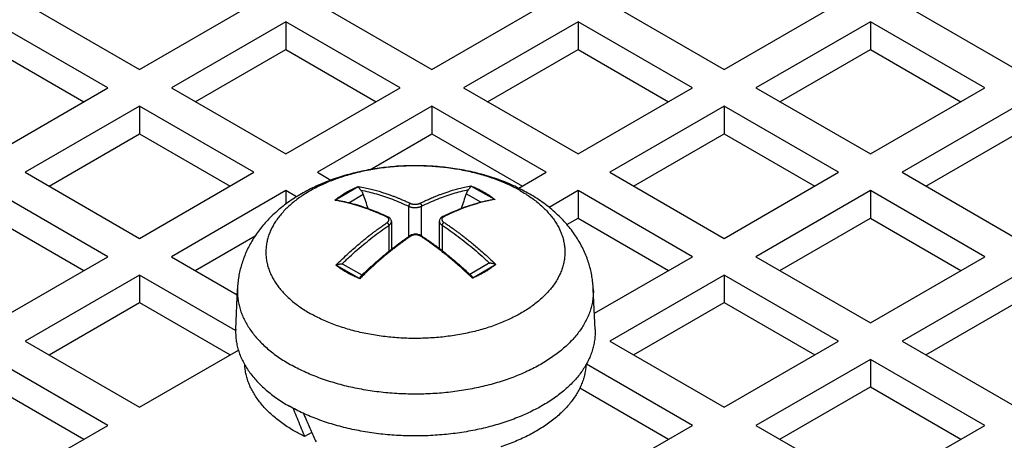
# Model space of a CAD drawing. Header units: inches. Extents: x 0 to 34, y 0 to 22.
# Tile 48 of 54: x 25.099 to 25.962, y 18.951 to 19.319. Entities that reach past the tile are written whole.
import ezdxf

# ---------------------------------------------------------------- set-up
doc = ezdxf.new("R2010")
doc.units = ezdxf.units.IN
doc.header["$LTSCALE"] = 1.87
doc.header["$MEASUREMENT"] = 0
doc.layers.get('0').update_dxf_attribs({"linetype": 'CONTINUOUS'})

msp = doc.modelspace()

# ---------------------------------------------------------------- linework, layer by layer
at = {"color": 7, "linetype": 'CONTINUOUS'}
for p, q in [((25.10424, 19.33334), (25.20446, 19.27547)), ((25.20446, 19.27547), (25.30468, 19.33334)), ((25.36035, 19.33334), (25.46057, 19.27547)), ((25.46057, 19.27547), (25.56079, 19.33334)), ((25.61647, 19.33334), (25.71669, 19.27547)), ((25.71669, 19.27547), (25.81691, 19.33334)), ((25.87259, 19.33334), (25.97281, 19.27547)), ((25.17662, 19.2594), (25.0764, 19.31726)), ((25.33252, 19.31726), (25.2323, 19.2594)), ((25.33252, 19.31726), (25.33252, 19.29316)), ((25.43274, 19.2594), (25.33252, 19.31726)), ((25.58863, 19.31726), (25.48841, 19.2594)), ((25.58863, 19.31726), (25.58863, 19.29316)), ((25.68885, 19.2594), (25.58863, 19.31726)), ((25.84475, 19.31726), (25.74453, 19.2594)), ((25.84475, 19.31726), (25.84475, 19.29316)), ((25.94497, 19.2594), (25.84475, 19.31726)), ((25.0764, 19.29316), (25.15574, 19.24734)), ((25.25317, 19.24734), (25.33252, 19.29316)), ((25.33252, 19.29316), (25.41186, 19.24734)), ((25.50929, 19.24734), (25.58863, 19.29316)), ((25.58863, 19.29316), (25.66798, 19.24734)), ((25.76541, 19.24734), (25.84475, 19.29316)), ((25.84475, 19.29316), (25.92409, 19.24734)), ((25.0764, 19.20153), (25.17662, 19.2594)), ((25.2323, 19.2594), (25.33252, 19.20153)), ((25.33252, 19.20153), (25.43274, 19.2594)), ((25.48841, 19.2594), (25.58863, 19.20153)), ((25.58863, 19.20153), (25.68885, 19.2594)), ((25.74453, 19.2594), (25.84475, 19.20153)), ((25.84475, 19.20153), (25.94497, 19.2594)), ((25.20446, 19.24332), (25.10424, 19.18546)), ((25.20446, 19.24332), (25.20446, 19.21922)), ((25.30468, 19.18546), (25.20446, 19.24332)), ((25.46057, 19.24332), (25.36035, 19.18546)), ((25.46057, 19.24332), (25.46057, 19.21922)), ((25.56079, 19.18546), (25.46057, 19.24332)), ((25.71669, 19.24332), (25.61647, 19.18546)), ((25.71669, 19.24332), (25.71669, 19.21922)), ((25.81691, 19.18546), (25.71669, 19.24332)), ((25.97281, 19.24332), (25.87259, 19.18546)), ((25.12511, 19.1734), (25.20446, 19.21922)), ((25.20446, 19.21922), (25.2838, 19.1734)), ((25.40606, 19.18774), (25.46057, 19.21922)), ((25.46057, 19.21922), (25.53992, 19.1734)), ((25.63735, 19.1734), (25.71669, 19.21922)), ((25.71669, 19.21922), (25.79603, 19.1734)), ((25.89347, 19.1734), (25.97281, 19.21922)), ((25.10424, 19.18546), (25.20446, 19.12759)), ((25.20446, 19.12759), (25.30468, 19.18546)), ((25.36035, 19.18546), (25.37214, 19.17865)), ((25.53668, 19.17153), (25.56079, 19.18546)), ((25.61647, 19.18546), (25.71669, 19.12759)), ((25.71669, 19.12759), (25.81691, 19.18546)), ((25.87259, 19.18546), (25.97281, 19.12759)), ((25.39586, 19.17285), (25.376, 19.16118)), ((25.4951, 19.17336), (25.51531, 19.16189)), ((25.17662, 19.11152), (25.0764, 19.16939)), ((25.33252, 19.16939), (25.2323, 19.11152)), ((25.33252, 19.16939), (25.33252, 19.15756)), ((25.34192, 19.16396), (25.33252, 19.16939)), ((25.38786, 19.15883), (25.40046, 19.16624)), ((25.50351, 19.15939), (25.49062, 19.1667)), ((25.58863, 19.16939), (25.5633, 19.15476)), ((25.58863, 19.16939), (25.58863, 19.14528)), ((25.68885, 19.11152), (25.58863, 19.16939)), ((25.84475, 19.16939), (25.74453, 19.11152)), ((25.84475, 19.16939), (25.84475, 19.14528)), ((25.94497, 19.11152), (25.84475, 19.16939)), ((25.44023, 19.12913), (25.44023, 19.15574)), ((25.45155, 19.12977), (25.45155, 19.15579)), ((25.0764, 19.14528), (25.15574, 19.09947)), ((25.5789, 19.13966), (25.58863, 19.14528)), ((25.58863, 19.14528), (25.66798, 19.09947)), ((25.76541, 19.09947), (25.84475, 19.14528)), ((25.84475, 19.14528), (25.92409, 19.09947)), ((25.42281, 19.13891), (25.42281, 19.11612)), ((25.42511, 19.14231), (25.42511, 19.11798)), ((25.46709, 19.1426), (25.46709, 19.11875)), ((25.46948, 19.13915), (25.46948, 19.11687)), ((25.25317, 19.09947), (25.30582, 19.12986)), ((25.45166, 19.12969), (25.45134, 19.12989)), ((25.0764, 19.05365), (25.17662, 19.11152)), ((25.2323, 19.11152), (25.28998, 19.07821)), ((25.60292, 19.0619), (25.68885, 19.11152)), ((25.74453, 19.11152), (25.84475, 19.05365)), ((25.84475, 19.05365), (25.94497, 19.11152)), ((25.3971, 19.09241), (25.37688, 19.10388)), ((25.39941, 19.09541), (25.38287, 19.10479)), ((25.51011, 19.10543), (25.49393, 19.09591)), ((25.49633, 19.09292), (25.51619, 19.10459)), ((25.20446, 19.09545), (25.10424, 19.03758)), ((25.20446, 19.09545), (25.20446, 19.07134)), ((25.28864, 19.04684), (25.20446, 19.09545)), ((25.71669, 19.09545), (25.61647, 19.03758)), ((25.71669, 19.09545), (25.71669, 19.07134)), ((25.81691, 19.03758), (25.71669, 19.09545)), ((25.97281, 19.09545), (25.87259, 19.03758)), ((25.28867, 19.04754), (25.29019, 19.08327)), ((25.60353, 19.04754), (25.602, 19.08327)), ((25.12511, 19.02553), (25.20446, 19.07134)), ((25.20446, 19.07134), (25.2838, 19.02553)), ((25.63735, 19.02553), (25.71669, 19.07134)), ((25.71669, 19.07134), (25.79603, 19.02553)), ((25.89347, 19.02553), (25.97281, 19.07134)), ((25.10424, 19.03758), (25.20446, 18.97971)), ((25.61647, 19.03758), (25.71669, 18.97971)), ((25.71669, 18.97971), (25.81691, 19.03758)), ((25.87259, 19.03758), (25.97281, 18.97971)), ((25.20446, 18.97971), (25.291, 19.02968)), ((25.17662, 18.96364), (25.0764, 19.02151)), ((25.68885, 18.96364), (25.59591, 19.01731)), ((25.84475, 19.02151), (25.74453, 18.96364)), ((25.84475, 19.02151), (25.84475, 18.9974)), ((25.94497, 18.96364), (25.84475, 19.02151)), ((25.0764, 18.9974), (25.15574, 18.95159)), ((25.76541, 18.95159), (25.84475, 18.9974)), ((25.84475, 18.9974), (25.92409, 18.95159)), ((25.59023, 18.99648), (25.66798, 18.95159)), ((25.0764, 18.90577), (25.17662, 18.96364)), ((25.58863, 18.90577), (25.68885, 18.96364)), ((25.74453, 18.96364), (25.84475, 18.90577)), ((25.84475, 18.90577), (25.94497, 18.96364)), ((25.35531, 18.95746), (25.34905, 18.95384))]:
    msp.add_line(p, q, dxfattribs=at)
for points in [[(25.42511, 19.14231), (25.42511, 19.14244), (25.42505, 19.14298), (25.42492, 19.14351), (25.42472, 19.14403), (25.42444, 19.14453), (25.42408, 19.145), (25.42364, 19.14545), (25.42312, 19.14587), (25.42253, 19.14624), (25.42217, 19.14642)], [(25.46992, 19.14666), (25.46958, 19.14648), (25.46899, 19.1461), (25.46847, 19.14567), (25.46804, 19.14521), (25.46769, 19.14471), (25.46743, 19.14421), (25.46724, 19.14368), (25.46712, 19.14314), (25.46709, 19.1426)], [(25.44197, 19.13022), (25.44129, 19.12985), (25.44095, 19.12963)], [(25.45134, 19.12989), (25.45065, 19.13026), (25.44992, 19.13056), (25.44915, 19.13081), (25.44836, 19.13099), (25.44755, 19.13112), (25.44672, 19.13118), (25.4459, 19.13117), (25.44507, 19.13111), (25.44426, 19.13098), (25.44347, 19.13079), (25.4427, 19.13054), (25.44197, 19.13022)]]:
    msp.add_lwpolyline(points, dxfattribs=at)
for points, knots in [([(25.54479, 19.16727), (25.54263, 19.1685), (25.53822, 19.17086), (25.53142, 19.1741), (25.52442, 19.17706), (25.5172, 19.17975), (25.50979, 19.18216), (25.50224, 19.18429), (25.4946, 19.18613), (25.48687, 19.18769), (25.47909, 19.18896), (25.47127, 19.18996), (25.46343, 19.19068), (25.45556, 19.19113), (25.44768, 19.19132), (25.43981, 19.19124), (25.43196, 19.1909), (25.42415, 19.19029), (25.41636, 19.18941), (25.40865, 19.18826), (25.40101, 19.18685), (25.39345, 19.18517), (25.38599, 19.18321), (25.37866, 19.18098), (25.37148, 19.17848), (25.36446, 19.1757), (25.35765, 19.17266), (25.35108, 19.16936), (25.34479, 19.16582), (25.33872, 19.16202), (25.33296, 19.15798), (25.32752, 19.15373), (25.32248, 19.14932), (25.31778, 19.14473), (25.31348, 19.14003), (25.30955, 19.1352), (25.30601, 19.13028), (25.30285, 19.12528), (25.30004, 19.12021), (25.2976, 19.11508), (25.29551, 19.10988), (25.29376, 19.10464), (25.29235, 19.09935), (25.29127, 19.09402), (25.29054, 19.08867), (25.29027, 19.08507), (25.29019, 19.08327)], [0, 0, 0, 0, 0.023968, 0.048133, 0.072461, 0.097139, 0.122304, 0.147497, 0.172655, 0.198013, 0.223347, 0.24861, 0.273858, 0.299184, 0.324481, 0.349752, 0.374956, 0.400113, 0.425252, 0.450369, 0.475208, 0.500042, 0.524873, 0.549492, 0.573797, 0.59805, 0.622213, 0.645643, 0.668755, 0.691725, 0.714551, 0.736471, 0.758152, 0.779063, 0.799651, 0.819524, 0.838951, 0.857991, 0.876445, 0.894772, 0.912663, 0.930339, 0.947977, 0.965324, 0.982649, 1, 1, 1, 1]), ([(25.5379, 19.16945), (25.53622, 19.1704), (25.53278, 19.17225), (25.52742, 19.17483), (25.52184, 19.17724), (25.51605, 19.17948), (25.51006, 19.18154), (25.50388, 19.18341), (25.49755, 19.18509), (25.49106, 19.18657), (25.48446, 19.18785), (25.47774, 19.18892), (25.47093, 19.18979), (25.46405, 19.19045), (25.45712, 19.19089), (25.45016, 19.19113), (25.44319, 19.19114), (25.43623, 19.19095), (25.42929, 19.19054), (25.42241, 19.18992), (25.41559, 19.18908), (25.40885, 19.18804), (25.40222, 19.1868), (25.39572, 19.18535), (25.38936, 19.1837), (25.38315, 19.18186), (25.37713, 19.17984), (25.3713, 19.17763), (25.36568, 19.17524), (25.36029, 19.17269), (25.35515, 19.16998), (25.35026, 19.16711), (25.34564, 19.16409), (25.3413, 19.16093), (25.33726, 19.15765), (25.33353, 19.15425), (25.33012, 19.15073), (25.32703, 19.14712), (25.32428, 19.14341), (25.32188, 19.13962), (25.31983, 19.13577), (25.31814, 19.13185), (25.31681, 19.12789), (25.31584, 19.12389), (25.31525, 19.11986), (25.31504, 19.11582), (25.31519, 19.11179), (25.31572, 19.10776), (25.31662, 19.10375), (25.31789, 19.09978), (25.31952, 19.09586), (25.32151, 19.09199), (25.32386, 19.08819), (25.32655, 19.08447), (25.32958, 19.08084), (25.33294, 19.07731), (25.33662, 19.07388), (25.34061, 19.07058), (25.3449, 19.0674), (25.34947, 19.06436), (25.35266, 19.06246), (25.35429, 19.06153)], [0, 0, 0, 0, 0.017539, 0.03552, 0.053924, 0.072729, 0.09191, 0.111439, 0.131286, 0.151418, 0.171803, 0.192403, 0.213183, 0.234104, 0.255127, 0.276213, 0.297322, 0.318415, 0.339452, 0.360392, 0.381198, 0.401831, 0.422254, 0.442431, 0.462328, 0.481912, 0.501152, 0.520022, 0.538494, 0.556546, 0.57416, 0.59132, 0.608014, 0.624234, 0.639981, 0.655255, 0.670068, 0.684435, 0.698378, 0.711928, 0.725121, 0.738001, 0.75062, 0.763035, 0.77531, 0.78751, 0.799704, 0.811962, 0.824349, 0.83693, 0.849763, 0.862901, 0.876388, 0.890264, 0.904558, 0.919296, 0.934493, 0.95016, 0.966302, 0.982917, 1, 1, 1, 1]), ([(25.37564, 19.16102), (25.37658, 19.16181), (25.37855, 19.16335), (25.38167, 19.16553), (25.385, 19.1676), (25.38853, 19.16955), (25.39225, 19.17139), (25.39481, 19.17252), (25.39612, 19.17306)], [0, 0, 0, 0, 0.154571, 0.314095, 0.478527, 0.647765, 0.821656, 1, 1, 1, 1]), ([(25.39586, 19.17285), (25.39587, 19.17287), (25.39591, 19.17292), (25.39597, 19.17297), (25.39604, 19.17302), (25.39609, 19.17305), (25.39612, 19.17306)], [0, 0, 0, 0, 0.233922, 0.478265, 0.734907, 1, 1, 1, 1]), ([(25.39839, 19.1698), (25.3983, 19.16991), (25.3981, 19.17014), (25.39781, 19.17052), (25.39752, 19.17092), (25.39726, 19.17129), (25.39704, 19.17162), (25.39685, 19.17189), (25.39669, 19.17211), (25.39656, 19.17229), (25.39643, 19.17245), (25.39632, 19.17257), (25.39621, 19.17268), (25.39611, 19.17276), (25.39599, 19.17282), (25.3959, 19.17284), (25.39586, 19.17285)], [0, 0, 0, 0, 0.108365, 0.231497, 0.356399, 0.472525, 0.571821, 0.652132, 0.71895, 0.775598, 0.823844, 0.865499, 0.902231, 0.935565, 0.967658, 1, 1, 1, 1]), ([(25.39612, 19.17306), (25.39811, 19.17273), (25.40187, 19.17202), (25.4072, 19.1708), (25.41197, 19.16953), (25.41625, 19.16827), (25.42008, 19.16703), (25.42349, 19.16585), (25.42651, 19.16473), (25.42918, 19.1637), (25.43154, 19.16275), (25.43363, 19.16188), (25.43548, 19.16108), (25.43715, 19.16035), (25.4387, 19.15965), (25.44016, 19.15897), (25.44112, 19.15852), (25.4416, 19.1583)], [0, 0, 0, 0, 0.125917, 0.239358, 0.341953, 0.434782, 0.518449, 0.593444, 0.660355, 0.719843, 0.772634, 0.819487, 0.861212, 0.898879, 0.933723, 0.967004, 1, 1, 1, 1]), ([(25.45015, 19.15834), (25.45061, 19.15856), (25.45152, 19.15901), (25.45291, 19.15968), (25.45434, 19.16035), (25.45586, 19.16105), (25.45752, 19.1618), (25.45934, 19.1626), (25.46136, 19.16346), (25.46362, 19.16439), (25.46617, 19.1654), (25.46903, 19.16648), (25.47226, 19.16763), (25.47588, 19.16883), (25.47992, 19.17007), (25.48442, 19.17131), (25.48944, 19.17252), (25.49297, 19.17323), (25.49483, 19.17357)], [0, 0, 0, 0, 0.032146, 0.064313, 0.097469, 0.132572, 0.17056, 0.212309, 0.258509, 0.309851, 0.367302, 0.431815, 0.503982, 0.584322, 0.67338, 0.771692, 0.880145, 1, 1, 1, 1]), ([(25.45155, 19.15579), (25.45385, 19.15693), (25.45845, 19.15909), (25.46538, 19.16203), (25.47228, 19.16463), (25.47912, 19.16688), (25.48589, 19.16878), (25.49041, 19.16982), (25.49265, 19.17028)], [0, 0, 0, 0, 0.176238, 0.34863, 0.517167, 0.681876, 0.842814, 1, 1, 1, 1]), ([(25.49265, 19.17028), (25.49254, 19.17015), (25.49232, 19.16988), (25.49201, 19.16946), (25.49172, 19.16903), (25.49146, 19.16858), (25.49121, 19.16812), (25.49099, 19.16765), (25.49079, 19.16718), (25.49067, 19.16686), (25.49062, 19.1667)], [0, 0, 0, 0, 0.124467, 0.250606, 0.376415, 0.502777, 0.628583, 0.753851, 0.877793, 1, 1, 1, 1]), ([(25.4951, 19.17336), (25.49506, 19.17335), (25.49497, 19.17333), (25.49486, 19.17327), (25.49475, 19.17318), (25.49465, 19.17308), (25.49454, 19.17295), (25.49443, 19.17279), (25.4943, 19.17261), (25.49414, 19.17238), (25.49396, 19.17211), (25.49375, 19.17178), (25.4935, 19.17141), (25.49322, 19.17101), (25.49294, 19.17063), (25.49274, 19.17039), (25.49265, 19.17028)], [0, 0, 0, 0, 0.03229, 0.064072, 0.097081, 0.133466, 0.174989, 0.223117, 0.279478, 0.346367, 0.42768, 0.526188, 0.640903, 0.765671, 0.889989, 1, 1, 1, 1]), ([(25.49483, 19.17357), (25.49486, 19.17356), (25.49491, 19.17353), (25.49499, 19.17348), (25.49505, 19.17343), (25.49508, 19.17338), (25.4951, 19.17336)], [0, 0, 0, 0, 0.264997, 0.521496, 0.766049, 1, 1, 1, 1]), ([(25.49483, 19.17357), (25.49616, 19.17304), (25.49876, 19.17194), (25.50253, 19.17014), (25.50496, 19.16884), (25.50614, 19.16817)], [0, 0, 0, 0, 0.341805, 0.675273, 1, 1, 1, 1]), ([(25.5379, 19.16945), (25.53954, 19.16852), (25.54273, 19.16661), (25.5473, 19.16357), (25.55159, 19.1604), (25.55558, 19.15709), (25.55926, 19.15367), (25.56261, 19.15014), (25.56564, 19.14651), (25.56834, 19.14279), (25.57068, 19.13899), (25.57267, 19.13512), (25.57431, 19.1312), (25.57558, 19.12722), (25.57648, 19.12322), (25.577, 19.11919), (25.57716, 19.11515), (25.57694, 19.11111), (25.57635, 19.10709), (25.57539, 19.10309), (25.57406, 19.09912), (25.57237, 19.09521), (25.57032, 19.09135), (25.56791, 19.08756), (25.56516, 19.08386), (25.56208, 19.08024), (25.55866, 19.07673), (25.55493, 19.07333), (25.55089, 19.07004), (25.54656, 19.06689), (25.54194, 19.06387), (25.53705, 19.061), (25.5319, 19.05829), (25.52651, 19.05573), (25.52089, 19.05335), (25.51507, 19.05114), (25.50904, 19.04911), (25.50284, 19.04727), (25.49648, 19.04563), (25.48997, 19.04418), (25.48334, 19.04293), (25.47661, 19.04189), (25.46979, 19.04106), (25.4629, 19.04044), (25.45597, 19.04003), (25.449, 19.03983), (25.44203, 19.03985), (25.43507, 19.04008), (25.42814, 19.04053), (25.42127, 19.04118), (25.41446, 19.04205), (25.40774, 19.04313), (25.40113, 19.04441), (25.39465, 19.04589), (25.38831, 19.04757), (25.38214, 19.04944), (25.37615, 19.05149), (25.37035, 19.05373), (25.36477, 19.05615), (25.35942, 19.05873), (25.35597, 19.06058), (25.35429, 19.06153)], [0, 0, 0, 0, 0.017083, 0.033698, 0.04984, 0.065507, 0.080704, 0.095442, 0.109736, 0.123612, 0.137099, 0.150237, 0.16307, 0.175651, 0.188038, 0.200296, 0.21249, 0.22469, 0.236965, 0.24938, 0.261999, 0.274879, 0.288072, 0.301622, 0.315565, 0.329932, 0.344745, 0.360019, 0.375766, 0.391986, 0.40868, 0.42584, 0.443454, 0.461506, 0.479978, 0.498848, 0.518088, 0.537672, 0.557569, 0.577746, 0.598169, 0.618802, 0.639608, 0.660548, 0.681585, 0.702678, 0.723787, 0.744873, 0.765896, 0.786817, 0.807597, 0.828197, 0.848582, 0.868714, 0.888561, 0.90809, 0.927271, 0.946076, 0.96448, 0.982461, 1, 1, 1, 1]), ([(25.40046, 19.16624), (25.40041, 19.1664), (25.40029, 19.16672), (25.40009, 19.16718), (25.39986, 19.16765), (25.39953, 19.16826), (25.39906, 19.16899), (25.39863, 19.16953), (25.3984, 19.16979), (25.39839, 19.1698)], [0, 0, 0, 0, 0.121692, 0.245137, 0.370316, 0.496085, 0.747902, 0.997073, 1, 1, 1, 1]), ([(25.39839, 19.1698), (25.40068, 19.16936), (25.40527, 19.16837), (25.41217, 19.16654), (25.41913, 19.16436), (25.42615, 19.16183), (25.43321, 19.15896), (25.43789, 19.15685), (25.44023, 19.15574)], [0, 0, 0, 0, 0.157532, 0.318656, 0.483408, 0.651859, 0.824016, 1, 1, 1, 1]), ([(25.47074, 19.14706), (25.47299, 19.14816), (25.47774, 19.15037), (25.48504, 19.15342), (25.49257, 19.15619), (25.50003, 19.15854), (25.50698, 19.16037), (25.51145, 19.16132), (25.51344, 19.1617)], [0, 0, 0, 0, 0.165581, 0.347041, 0.524187, 0.697048, 0.865691, 1, 1, 1, 1]), ([(25.51352, 19.16133), (25.51229, 19.16109), (25.50932, 19.16047), (25.5048, 19.15936), (25.50011, 19.15805), (25.4959, 19.15674), (25.49214, 19.15547), (25.4888, 19.15425), (25.48583, 19.15311), (25.4832, 19.15204), (25.48088, 19.15107), (25.47883, 19.15018), (25.47701, 19.14936), (25.47537, 19.14861), (25.47386, 19.1479), (25.47241, 19.1472), (25.47147, 19.14674), (25.471, 19.14651)], [0, 0, 0, 0, 0.083004, 0.201778, 0.309261, 0.406562, 0.494301, 0.572979, 0.6432, 0.705651, 0.761085, 0.810295, 0.854127, 0.893705, 0.930323, 0.965307, 1, 1, 1, 1]), ([(25.50614, 19.16817), (25.50728, 19.16752), (25.50951, 19.16618), (25.5127, 19.16404), (25.51471, 19.16252), (25.51568, 19.16174)], [0, 0, 0, 0, 0.343483, 0.67686, 1, 1, 1, 1]), ([(25.51344, 19.1617), (25.51347, 19.1617), (25.51362, 19.16173), (25.51387, 19.16177), (25.51419, 19.1618), (25.51448, 19.16183), (25.51474, 19.16184), (25.51496, 19.16185), (25.51515, 19.16187), (25.51526, 19.16188), (25.51531, 19.16189)], [0, 0, 0, 0, 0.046456, 0.237661, 0.409259, 0.562804, 0.699062, 0.818335, 0.919582, 1, 1, 1, 1]), ([(25.51531, 19.16189), (25.51535, 19.16188), (25.51542, 19.16187), (25.51552, 19.16183), (25.51561, 19.16179), (25.51566, 19.16176), (25.51568, 19.16174)], [0, 0, 0, 0, 0.290821, 0.555676, 0.792334, 1, 1, 1, 1]), ([(25.602, 19.08327), (25.60192, 19.08508), (25.60165, 19.0887), (25.60091, 19.09412), (25.59981, 19.09952), (25.59836, 19.10491), (25.59655, 19.11027), (25.59437, 19.11559), (25.59182, 19.12085), (25.58889, 19.12606), (25.58556, 19.13119), (25.58184, 19.13624), (25.57771, 19.14118), (25.57318, 19.146), (25.56824, 19.15067), (25.5629, 19.15517), (25.5572, 19.15947), (25.55115, 19.16353), (25.54694, 19.16605), (25.54479, 19.16727)], [0, 0, 0, 0, 0.051112, 0.10246, 0.154439, 0.206817, 0.260048, 0.314037, 0.368997, 0.425283, 0.482606, 0.541706, 0.602315, 0.664451, 0.728477, 0.794245, 0.861513, 0.930157, 1, 1, 1, 1]), ([(25.37564, 19.16102), (25.37566, 19.16104), (25.37571, 19.16107), (25.37579, 19.16112), (25.37589, 19.16115), (25.37596, 19.16117), (25.376, 19.16118)], [0, 0, 0, 0, 0.206853, 0.443158, 0.708334, 1, 1, 1, 1]), ([(25.376, 19.16118), (25.37605, 19.16117), (25.37617, 19.16115), (25.37635, 19.16114), (25.37658, 19.16113), (25.37684, 19.16112), (25.37713, 19.1611), (25.37745, 19.16107), (25.3777, 19.16103), (25.37784, 19.16101), (25.37787, 19.161)], [0, 0, 0, 0, 0.081044, 0.183224, 0.303476, 0.440879, 0.595013, 0.767373, 0.960244, 1, 1, 1, 1]), ([(25.42112, 19.14626), (25.42065, 19.14648), (25.41973, 19.14691), (25.41831, 19.14756), (25.41685, 19.14822), (25.4153, 19.14891), (25.41362, 19.14964), (25.41177, 19.15042), (25.40971, 19.15126), (25.4074, 19.15217), (25.40482, 19.15315), (25.4019, 19.1542), (25.39861, 19.15532), (25.39493, 19.15648), (25.39082, 19.15768), (25.38623, 19.15887), (25.38184, 19.15987), (25.37897, 19.16043), (25.3778, 19.16064)], [0, 0, 0, 0, 0.03361, 0.067246, 0.101922, 0.138638, 0.178379, 0.22206, 0.270408, 0.32415, 0.384301, 0.451867, 0.527479, 0.611689, 0.705081, 0.808233, 0.92209, 1, 1, 1, 1]), ([(25.37787, 19.161), (25.3799, 19.16065), (25.38445, 19.15974), (25.39152, 19.15799), (25.39912, 19.15571), (25.40678, 19.15303), (25.41422, 19.15005), (25.41907, 19.14788), (25.42136, 19.1468)], [0, 0, 0, 0, 0.134687, 0.303407, 0.4762, 0.653125, 0.83421, 1, 1, 1, 1]), ([(25.4416, 19.1583), (25.44153, 19.15826), (25.44139, 19.15817), (25.44118, 19.15801), (25.44099, 19.15782), (25.44082, 19.1576), (25.44066, 19.15735), (25.44052, 19.15709), (25.4404, 19.15682), (25.44032, 19.15655), (25.44026, 19.15627), (25.44023, 19.156), (25.44023, 19.15582), (25.44023, 19.15574)], [0, 0, 0, 0, 0.079594, 0.164412, 0.253821, 0.346909, 0.442565, 0.539547, 0.636551, 0.732272, 0.825466, 0.915016, 1, 1, 1, 1]), ([(25.44023, 19.15574), (25.44044, 19.15563), (25.44087, 19.15544), (25.44155, 19.1552), (25.44228, 19.15499), (25.44305, 19.15482), (25.44384, 19.1547), (25.44466, 19.15461), (25.44549, 19.15457), (25.44633, 19.15458), (25.44716, 19.15462), (25.44797, 19.15472), (25.44877, 19.15485), (25.44953, 19.15503), (25.45025, 19.15524), (25.45092, 19.15549), (25.45135, 19.15569), (25.45155, 19.15579)], [0, 0, 0, 0, 0.059021, 0.12124, 0.186291, 0.253735, 0.323076, 0.393788, 0.465313, 0.537077, 0.608506, 0.679029, 0.748099, 0.815188, 0.879805, 0.941527, 1, 1, 1, 1]), ([(25.4416, 19.1583), (25.44174, 19.15823), (25.44203, 19.15811), (25.44248, 19.15794), (25.44297, 19.15781), (25.44347, 19.15769), (25.44399, 19.1576), (25.44452, 19.15753), (25.44507, 19.15748), (25.44562, 19.15746), (25.44618, 19.15746), (25.44673, 19.15749), (25.44727, 19.15754), (25.44781, 19.15762), (25.44832, 19.15772), (25.44882, 19.15784), (25.44929, 19.15798), (25.44974, 19.15815), (25.45002, 19.15827), (25.45015, 19.15834)], [0, 0, 0, 0, 0.052655, 0.107659, 0.164675, 0.223362, 0.283416, 0.344704, 0.407164, 0.470486, 0.533976, 0.596956, 0.65911, 0.720281, 0.780252, 0.838637, 0.894989, 0.948898, 1, 1, 1, 1]), ([(25.45015, 19.15834), (25.45023, 19.1583), (25.45037, 19.15822), (25.45057, 19.15806), (25.45077, 19.15787), (25.45095, 19.15765), (25.45111, 19.15741), (25.45125, 19.15715), (25.45137, 19.15688), (25.45146, 19.1566), (25.45152, 19.15633), (25.45155, 19.15606), (25.45155, 19.15588), (25.45155, 19.15579)], [0, 0, 0, 0, 0.080141, 0.165343, 0.254981, 0.348157, 0.443777, 0.540624, 0.637423, 0.732898, 0.825839, 0.915166, 1, 1, 1, 1]), ([(25.42112, 19.14626), (25.42118, 19.1463), (25.42132, 19.14638), (25.42152, 19.14646), (25.42173, 19.1465), (25.42193, 19.1465), (25.42207, 19.14646), (25.42215, 19.14643), (25.42217, 19.14642)], [0, 0, 0, 0, 0.214481, 0.413956, 0.599331, 0.773101, 0.939378, 1, 1, 1, 1]), ([(25.42119, 19.14132), (25.42132, 19.14141), (25.42156, 19.14159), (25.4219, 19.14188), (25.42219, 19.14218), (25.42244, 19.14249), (25.42263, 19.14281), (25.42278, 19.14314), (25.42288, 19.14347), (25.42293, 19.14379), (25.42293, 19.14412), (25.42287, 19.14444), (25.42276, 19.14475), (25.4226, 19.14504), (25.4224, 19.14532), (25.42214, 19.14559), (25.42184, 19.14584), (25.4215, 19.14606), (25.42125, 19.14619), (25.42112, 19.14626)], [0, 0, 0, 0, 0.07283, 0.14237, 0.208388, 0.270793, 0.329703, 0.385468, 0.438726, 0.490307, 0.54099, 0.591399, 0.642184, 0.694243, 0.748537, 0.805836, 0.866664, 0.931336, 1, 1, 1, 1]), ([(25.471, 19.14651), (25.47088, 19.14645), (25.47063, 19.14632), (25.4703, 19.14609), (25.47001, 19.14584), (25.46976, 19.14557), (25.46956, 19.14529), (25.46941, 19.14499), (25.46931, 19.14468), (25.46926, 19.14437), (25.46927, 19.14404), (25.46933, 19.14371), (25.46943, 19.14339), (25.46959, 19.14306), (25.4698, 19.14275), (25.47005, 19.14243), (25.47035, 19.14213), (25.47069, 19.14184), (25.47095, 19.14166), (25.47108, 19.14158)], [0, 0, 0, 0, 0.066885, 0.130378, 0.190471, 0.247323, 0.301324, 0.353092, 0.403514, 0.453618, 0.504315, 0.556235, 0.609879, 0.665925, 0.72509, 0.787897, 0.854623, 0.925345, 1, 1, 1, 1]), ([(25.471, 19.14651), (25.47093, 19.14656), (25.4708, 19.14663), (25.47059, 19.14671), (25.47038, 19.14675), (25.47018, 19.14675), (25.47003, 19.14671), (25.46995, 19.14667), (25.46992, 19.14666)], [0, 0, 0, 0, 0.21159, 0.4089, 0.59275, 0.765453, 0.930838, 1, 1, 1, 1]), ([(25.37651, 19.10403), (25.37844, 19.10594), (25.38208, 19.10949), (25.38733, 19.11439), (25.39204, 19.1186), (25.39625, 19.12224), (25.40002, 19.12539), (25.40337, 19.12812), (25.40635, 19.13047), (25.40898, 19.1325), (25.4113, 19.13425), (25.41335, 19.13577), (25.41517, 19.1371), (25.41682, 19.13827), (25.41833, 19.13934), (25.41978, 19.14035), (25.42072, 19.141), (25.42119, 19.14132)], [0, 0, 0, 0, 0.139623, 0.261844, 0.369524, 0.464667, 0.548597, 0.622392, 0.687107, 0.74377, 0.793376, 0.836877, 0.875207, 0.909482, 0.940916, 0.9707, 1, 1, 1, 1]), ([(25.38171, 19.10508), (25.38391, 19.10722), (25.38835, 19.11141), (25.39512, 19.11747), (25.40195, 19.12327), (25.40884, 19.12878), (25.41578, 19.13399), (25.42046, 19.1373), (25.42281, 19.13891)], [0, 0, 0, 0, 0.172855, 0.343428, 0.511534, 0.677067, 0.839888, 1, 1, 1, 1]), ([(25.42119, 19.14132), (25.42127, 19.14128), (25.42141, 19.1412), (25.42162, 19.14104), (25.42183, 19.14086), (25.42202, 19.14065), (25.4222, 19.14042), (25.42237, 19.14017), (25.42251, 19.13992), (25.42263, 19.13966), (25.42272, 19.1394), (25.42279, 19.13915), (25.42281, 19.13899), (25.42281, 19.13891)], [0, 0, 0, 0, 0.08118, 0.168183, 0.259988, 0.355341, 0.452825, 0.550936, 0.648141, 0.742949, 0.833965, 0.919971, 1, 1, 1, 1]), ([(25.42281, 19.13891), (25.42301, 19.13903), (25.42337, 19.13929), (25.42385, 19.13972), (25.42427, 19.14017), (25.42461, 19.14064), (25.42486, 19.14112), (25.42503, 19.14161), (25.4251, 19.14201), (25.42511, 19.14224), (25.42511, 19.14231)], [0, 0, 0, 0, 0.160643, 0.312528, 0.455578, 0.590114, 0.716901, 0.83721, 0.952852, 1, 1, 1, 1]), ([(25.46709, 19.1426), (25.46709, 19.14251), (25.4671, 19.14225), (25.46719, 19.14182), (25.46737, 19.14134), (25.46764, 19.14086), (25.46799, 19.14039), (25.46842, 19.13995), (25.46892, 19.13953), (25.46929, 19.13927), (25.46948, 19.13915)], [0, 0, 0, 0, 0.064291, 0.177378, 0.295352, 0.419891, 0.55217, 0.692852, 0.842175, 1, 1, 1, 1]), ([(25.47108, 19.14158), (25.47101, 19.14154), (25.47086, 19.14145), (25.47066, 19.14129), (25.47046, 19.14111), (25.47026, 19.14089), (25.47008, 19.14066), (25.46992, 19.14042), (25.46978, 19.14016), (25.46966, 19.1399), (25.46957, 19.13964), (25.46951, 19.13939), (25.46949, 19.13923), (25.46948, 19.13915)], [0, 0, 0, 0, 0.080589, 0.16717, 0.258715, 0.353956, 0.451459, 0.549697, 0.647115, 0.742187, 0.83349, 0.919765, 1, 1, 1, 1]), ([(25.46948, 19.13915), (25.47187, 19.13757), (25.47664, 19.13431), (25.4837, 19.12916), (25.49071, 19.12372), (25.49767, 19.118), (25.50456, 19.11201), (25.50908, 19.10786), (25.51132, 19.10574)], [0, 0, 0, 0, 0.160266, 0.323258, 0.488858, 0.656946, 0.827397, 1, 1, 1, 1]), ([(25.47108, 19.14158), (25.47154, 19.14127), (25.47248, 19.14065), (25.47389, 19.1397), (25.47535, 19.1387), (25.4769, 19.13763), (25.47858, 19.13645), (25.48044, 19.13512), (25.4825, 19.13362), (25.48481, 19.13192), (25.4874, 19.12996), (25.49032, 19.12769), (25.49361, 19.12508), (25.49731, 19.12206), (25.50143, 19.11858), (25.50602, 19.11456), (25.51114, 19.10992), (25.51469, 19.10655), (25.51656, 19.10475)], [0, 0, 0, 0, 0.028524, 0.057286, 0.087164, 0.119053, 0.153866, 0.192493, 0.235693, 0.28427, 0.339349, 0.402123, 0.473529, 0.554521, 0.646189, 0.749735, 0.866888, 1, 1, 1, 1]), ([(25.39844, 19.09448), (25.40013, 19.09614), (25.40423, 19.10007), (25.41083, 19.10611), (25.41825, 19.11249), (25.42574, 19.11855), (25.43328, 19.12427), (25.43839, 19.12789), (25.44095, 19.12963)], [0, 0, 0, 0, 0.128673, 0.308597, 0.485844, 0.660254, 0.831683, 1, 1, 1, 1]), ([(25.44204, 19.12949), (25.44159, 19.12918), (25.44067, 19.12855), (25.43928, 19.12759), (25.43785, 19.12658), (25.43632, 19.12549), (25.43467, 19.12429), (25.43285, 19.12294), (25.43082, 19.12143), (25.42856, 19.1197), (25.42601, 19.11771), (25.42314, 19.11542), (25.4199, 19.11277), (25.41628, 19.10971), (25.41223, 19.10619), (25.40771, 19.10213), (25.40369, 19.09836), (25.40117, 19.09594), (25.4003, 19.09509)], [0, 0, 0, 0, 0.030635, 0.061529, 0.093627, 0.127891, 0.165303, 0.20682, 0.253262, 0.305494, 0.36473, 0.432257, 0.509087, 0.596252, 0.694933, 0.806436, 0.932634, 1, 1, 1, 1]), ([(25.44204, 19.12949), (25.44198, 19.12954), (25.44184, 19.12961), (25.44164, 19.12969), (25.44144, 19.12974), (25.44125, 19.12974), (25.44109, 19.12971), (25.44099, 19.12966), (25.44095, 19.12963)], [0, 0, 0, 0, 0.206337, 0.395577, 0.567437, 0.723296, 0.866604, 1, 1, 1, 1]), ([(25.4506, 19.12954), (25.45046, 19.12963), (25.45017, 19.1298), (25.44971, 19.13003), (25.44923, 19.13022), (25.44873, 19.13038), (25.44821, 19.13051), (25.44768, 19.13061), (25.44713, 19.13068), (25.44657, 19.13071), (25.44602, 19.1307), (25.44546, 19.13067), (25.44492, 19.13059), (25.44439, 19.13049), (25.44387, 19.13035), (25.44337, 19.13018), (25.4429, 19.12998), (25.44245, 19.12976), (25.44218, 19.12958), (25.44204, 19.12949)], [0, 0, 0, 0, 0.055083, 0.111573, 0.16927, 0.227967, 0.287494, 0.347841, 0.409059, 0.470957, 0.532968, 0.594546, 0.655494, 0.715769, 0.775278, 0.833759, 0.890896, 0.946394, 1, 1, 1, 1]), ([(25.4506, 19.12954), (25.45066, 19.12958), (25.45079, 19.12966), (25.451, 19.12974), (25.45119, 19.12979), (25.45137, 19.1298), (25.45153, 19.12976), (25.45162, 19.12972), (25.45166, 19.12969)], [0, 0, 0, 0, 0.20947, 0.401007, 0.574365, 0.731064, 0.87483, 1, 1, 1, 1]), ([(25.49304, 19.09561), (25.49208, 19.09652), (25.48937, 19.09905), (25.48506, 19.10295), (25.48027, 19.10712), (25.47598, 19.11072), (25.47215, 19.11383), (25.46873, 19.11652), (25.46571, 19.11884), (25.46303, 19.12084), (25.46067, 19.12257), (25.45858, 19.12407), (25.45672, 19.12538), (25.45505, 19.12654), (25.45351, 19.12759), (25.45204, 19.12858), (25.45107, 19.12922), (25.4506, 19.12954)], [0, 0, 0, 0, 0.07305, 0.204555, 0.320459, 0.422902, 0.513301, 0.592806, 0.662547, 0.723626, 0.77711, 0.824021, 0.865364, 0.902338, 0.936251, 0.968386, 1, 1, 1, 1]), ([(25.45166, 19.12969), (25.45427, 19.12797), (25.45946, 19.12441), (25.46714, 19.11877), (25.47476, 19.11279), (25.48231, 19.10648), (25.48904, 19.10051), (25.49322, 19.0966), (25.49495, 19.09496)], [0, 0, 0, 0, 0.168462, 0.339932, 0.514278, 0.691356, 0.871011, 1, 1, 1, 1]), ([(25.37688, 19.10388), (25.37684, 19.10389), (25.37677, 19.1039), (25.37667, 19.10394), (25.37658, 19.10398), (25.37654, 19.10401), (25.37651, 19.10403)], [0, 0, 0, 0, 0.290821, 0.555675, 0.792334, 1, 1, 1, 1]), ([(25.38606, 19.0976), (25.38491, 19.09825), (25.38268, 19.09959), (25.37949, 19.10173), (25.37748, 19.10325), (25.37651, 19.10403)], [0, 0, 0, 0, 0.343483, 0.67686, 1, 1, 1, 1]), ([(25.38171, 19.10508), (25.38161, 19.10508), (25.38136, 19.10507), (25.38096, 19.10505), (25.38049, 19.10501), (25.38, 19.10494), (25.37952, 19.10485), (25.37907, 19.10476), (25.37868, 19.10466), (25.37832, 19.10456), (25.378, 19.10445), (25.37771, 19.10435), (25.37745, 19.10424), (25.37723, 19.10413), (25.37704, 19.10401), (25.37693, 19.10392), (25.37688, 19.10388)], [0, 0, 0, 0, 0.061701, 0.144231, 0.240808, 0.342482, 0.440729, 0.530647, 0.611331, 0.684581, 0.751396, 0.812171, 0.867206, 0.916819, 0.961231, 1, 1, 1, 1]), ([(25.38287, 19.10479), (25.3828, 19.10483), (25.38263, 19.10492), (25.38235, 19.10501), (25.38204, 19.10507), (25.38182, 19.10508), (25.38171, 19.10508), (25.38171, 19.10508)], [0, 0, 0, 0, 0.219224, 0.469383, 0.727052, 0.993524, 1, 1, 1, 1]), ([(25.51656, 19.10475), (25.51562, 19.10396), (25.51365, 19.10242), (25.51053, 19.10024), (25.5072, 19.09817), (25.50367, 19.09621), (25.49995, 19.09438), (25.49738, 19.09325), (25.49608, 19.09271)], [0, 0, 0, 0, 0.154571, 0.314095, 0.478527, 0.647765, 0.821656, 1, 1, 1, 1]), ([(25.51132, 19.10574), (25.51121, 19.10574), (25.51099, 19.10573), (25.51068, 19.10567), (25.51038, 19.10557), (25.5102, 19.10548), (25.51011, 19.10543)], [0, 0, 0, 0, 0.261526, 0.514488, 0.758617, 1, 1, 1, 1]), ([(25.51619, 19.10459), (25.51615, 19.10464), (25.51604, 19.10473), (25.51585, 19.10484), (25.51562, 19.10495), (25.51536, 19.10505), (25.51507, 19.10515), (25.51475, 19.10526), (25.51439, 19.10535), (25.51399, 19.10545), (25.51355, 19.10554), (25.51306, 19.10562), (25.51256, 19.10568), (25.51208, 19.10572), (25.51167, 19.10574), (25.51143, 19.10574), (25.51132, 19.10574)], [0, 0, 0, 0, 0.038433, 0.082623, 0.132007, 0.186824, 0.247156, 0.313595, 0.386832, 0.467128, 0.555752, 0.655043, 0.758512, 0.855822, 0.938348, 1, 1, 1, 1]), ([(25.51656, 19.10475), (25.51654, 19.10473), (25.51649, 19.10469), (25.5164, 19.10465), (25.5163, 19.10462), (25.51623, 19.1046), (25.51619, 19.10459)], [0, 0, 0, 0, 0.206852, 0.443172, 0.708336, 1, 1, 1, 1]), ([(25.39736, 19.0922), (25.39604, 19.09273), (25.39344, 19.09383), (25.38967, 19.09563), (25.38724, 19.09693), (25.38606, 19.0976)], [0, 0, 0, 0, 0.341805, 0.675273, 1, 1, 1, 1]), ([(25.3971, 19.09241), (25.39714, 19.09246), (25.39723, 19.09255), (25.39734, 19.09272), (25.39744, 19.0929), (25.39754, 19.09309), (25.39765, 19.0933), (25.39776, 19.09352), (25.39789, 19.09375), (25.39804, 19.09399), (25.39822, 19.09424), (25.39836, 19.0944), (25.39844, 19.09448), (25.39844, 19.09448)], [0, 0, 0, 0, 0.075661, 0.155616, 0.239526, 0.328397, 0.422951, 0.523451, 0.630113, 0.743784, 0.866463, 0.99709, 1, 1, 1, 1]), ([(25.39736, 19.0922), (25.39734, 19.09221), (25.39728, 19.09224), (25.39721, 19.09229), (25.39714, 19.09234), (25.39711, 19.09239), (25.3971, 19.09241)], [0, 0, 0, 0, 0.264998, 0.521482, 0.766048, 1, 1, 1, 1]), ([(25.49495, 19.09496), (25.49503, 19.09488), (25.49517, 19.09473), (25.49535, 19.09449), (25.49551, 19.09425), (25.49564, 19.09403), (25.49576, 19.09381), (25.49588, 19.0936), (25.49598, 19.0934), (25.49609, 19.09322), (25.4962, 19.09306), (25.49629, 19.09296), (25.49633, 19.09292)], [0, 0, 0, 0, 0.125858, 0.250135, 0.365045, 0.472702, 0.574061, 0.66936, 0.758893, 0.843374, 0.923866, 1, 1, 1, 1]), ([(25.49633, 19.09292), (25.49632, 19.0929), (25.49629, 19.09285), (25.49623, 19.09279), (25.49616, 19.09274), (25.4961, 19.09272), (25.49608, 19.09271)], [0, 0, 0, 0, 0.233922, 0.478266, 0.734907, 1, 1, 1, 1]), ([(25.29019, 19.08327), (25.29018, 19.08303), (25.29012, 19.08126), (25.29017, 19.07796), (25.29064, 19.07339), (25.29152, 19.06885), (25.29279, 19.06433), (25.29446, 19.05986), (25.29651, 19.05545), (25.29895, 19.0511), (25.30177, 19.04683), (25.30496, 19.04265), (25.30851, 19.03858), (25.31241, 19.03461), (25.31666, 19.03076), (25.32124, 19.02704), (25.32613, 19.02346), (25.33133, 19.02002), (25.33495, 19.01787), (25.33681, 19.01682)], [0, 0, 0, 0, 0.008692, 0.062114, 0.115721, 0.169781, 0.224552, 0.280275, 0.337169, 0.395428, 0.45522, 0.516684, 0.579933, 0.645052, 0.712102, 0.781118, 0.852114, 0.925083, 1, 1, 1, 1]), ([(25.602, 19.08327), (25.60205, 19.08204), (25.60207, 19.07928), (25.60176, 19.07499), (25.60103, 19.07044), (25.5999, 19.06591), (25.59837, 19.06142), (25.59645, 19.05699), (25.59414, 19.05262), (25.59145, 19.04832), (25.58839, 19.04411), (25.58497, 19.03999), (25.58119, 19.03598), (25.57706, 19.03209), (25.5726, 19.02833), (25.56782, 19.02469), (25.56272, 19.02121), (25.55732, 19.01788), (25.55164, 19.01471), (25.54569, 19.01171), (25.53949, 19.00889), (25.53304, 19.00625), (25.52637, 19.00381), (25.5195, 19.00156), (25.51244, 18.99952), (25.50521, 18.99768), (25.49783, 18.99606), (25.49031, 18.99466), (25.48268, 18.99348), (25.47496, 18.99252), (25.46716, 18.99179), (25.45931, 18.99129), (25.45143, 18.99102), (25.44353, 18.99098), (25.43564, 18.99117), (25.42778, 18.99159), (25.41996, 18.99224), (25.41221, 18.99312), (25.40455, 18.99422), (25.39699, 18.99555), (25.38956, 18.99709), (25.38227, 18.99885), (25.37515, 19.00082), (25.36821, 19.003), (25.36147, 19.00537), (25.35494, 19.00794), (25.34865, 19.0107), (25.34261, 19.01364), (25.33871, 19.01574), (25.33681, 19.01682)], [0, 0, 0, 0, 0.01186, 0.026491, 0.041219, 0.056118, 0.071255, 0.086691, 0.102483, 0.118679, 0.135319, 0.152437, 0.17006, 0.188205, 0.206885, 0.226106, 0.245868, 0.266165, 0.286987, 0.30832, 0.330145, 0.352439, 0.375178, 0.398333, 0.421871, 0.445761, 0.469965, 0.494448, 0.519169, 0.544089, 0.569166, 0.594358, 0.619623, 0.644916, 0.670196, 0.695419, 0.720541, 0.74552, 0.770316, 0.794887, 0.819193, 0.843197, 0.866863, 0.890156, 0.913043, 0.935497, 0.957489, 0.978997, 1, 1, 1, 1]), ([(25.28867, 19.04754), (25.28865, 19.04729), (25.28859, 19.0455), (25.28864, 19.04217), (25.28912, 19.03756), (25.29, 19.03297), (25.29129, 19.02841), (25.29297, 19.0239), (25.29505, 19.01944), (25.29751, 19.01505), (25.30036, 19.01074), (25.30358, 19.00652), (25.30716, 19.0024), (25.3111, 18.99839), (25.31539, 18.99451), (25.32001, 18.99075), (25.32495, 18.98714), (25.33021, 18.98367), (25.33386, 18.98149), (25.33574, 18.98043)], [0, 0, 0, 0, 0.008682, 0.062124, 0.115716, 0.169773, 0.224564, 0.280265, 0.337166, 0.395441, 0.455206, 0.516685, 0.579946, 0.645037, 0.712108, 0.781127, 0.852099, 0.925095, 1, 1, 1, 1]), ([(25.60353, 19.04754), (25.60358, 19.04629), (25.6036, 19.0435), (25.60329, 19.03918), (25.60255, 19.03458), (25.6014, 19.03), (25.59986, 19.02547), (25.59802, 19.02123), (25.59662, 19.01853), (25.59593, 19.0173)], [0, 0, 0, 0, 0.118531, 0.264658, 0.411798, 0.560699, 0.711864, 0.8661, 1, 1, 1, 1]), ([(25.34031, 18.9585), (25.33856, 18.95951), (25.33515, 18.96157), (25.33025, 18.96486), (25.32564, 18.96828), (25.32134, 18.97184), (25.31735, 18.97551), (25.31368, 18.9793), (25.31034, 18.98319), (25.30735, 18.98717), (25.3047, 18.99124), (25.30242, 18.99538), (25.30049, 18.99958), (25.29893, 19.00383), (25.29775, 19.00812), (25.29694, 19.01245), (25.29665, 19.01537), (25.29657, 19.01684), (25.29657, 19.01686)], [0, 0, 0, 0, 0.079696, 0.157323, 0.232859, 0.306299, 0.37766, 0.446984, 0.514336, 0.579811, 0.643528, 0.705639, 0.76632, 0.825778, 0.884244, 0.941973, 0.999236, 1, 1, 1, 1]), ([(25.59593, 19.0173), (25.59581, 19.01708), (25.59484, 19.01539), (25.59288, 19.01224), (25.58979, 19.00799), (25.58633, 19.00383), (25.58251, 18.99979), (25.57835, 18.99586), (25.57384, 18.99205), (25.56901, 18.98839), (25.56386, 18.98487), (25.55841, 18.9815), (25.55268, 18.9783), (25.54667, 18.97527), (25.5404, 18.97242), (25.53389, 18.96976), (25.52716, 18.96729), (25.52022, 18.96502), (25.51309, 18.96296), (25.50579, 18.96111), (25.49833, 18.95947), (25.49074, 18.95806), (25.48304, 18.95686), (25.47524, 18.9559), (25.46737, 18.95516), (25.45944, 18.95465), (25.45148, 18.95438), (25.44351, 18.95434), (25.43554, 18.95453), (25.4276, 18.95496), (25.4197, 18.95561), (25.41188, 18.9565), (25.40414, 18.95761), (25.39651, 18.95895), (25.389, 18.96051), (25.38165, 18.96229), (25.37445, 18.96428), (25.36744, 18.96647), (25.36064, 18.96887), (25.35405, 18.97147), (25.34769, 18.97425), (25.34159, 18.97722), (25.33766, 18.97934), (25.33574, 18.98043)], [0, 0, 0, 0, 0.00266, 0.020649, 0.039145, 0.058171, 0.077745, 0.097915, 0.118673, 0.140025, 0.161992, 0.184543, 0.207678, 0.231392, 0.255637, 0.280412, 0.305688, 0.331407, 0.357568, 0.384121, 0.411006, 0.438219, 0.465693, 0.493374, 0.52125, 0.549243, 0.57731, 0.605427, 0.633512, 0.661538, 0.689464, 0.717211, 0.744768, 0.772079, 0.799077, 0.825757, 0.85206, 0.877932, 0.903374, 0.928325, 0.952756, 0.976665, 1, 1, 1, 1]), ([(25.59562, 19.01671), (25.59555, 19.01549), (25.5953, 19.01278), (25.59456, 19.00862), (25.5934, 19.00425), (25.59185, 18.99992), (25.58991, 18.99564), (25.58761, 18.99143), (25.58493, 18.98729), (25.58189, 18.98324), (25.5785, 18.97928), (25.57476, 18.97543), (25.57069, 18.97169), (25.5663, 18.96808), (25.56159, 18.96461), (25.55658, 18.96128), (25.55129, 18.9581), (25.54572, 18.95508), (25.53989, 18.95223), (25.53381, 18.94956), (25.52751, 18.94706), (25.52321, 18.94554), (25.52102, 18.94481)], [0, 0, 0, 0, 0.033614, 0.074254, 0.11541, 0.157242, 0.199957, 0.243672, 0.288543, 0.334674, 0.382137, 0.431032, 0.481369, 0.533211, 0.586553, 0.641387, 0.697718, 0.755475, 0.814655, 0.875173, 0.936976, 1, 1, 1, 1]), ([(25.34031, 18.9753), (25.34124, 18.9729), (25.34314, 18.96809), (25.34605, 18.96094), (25.34804, 18.9562), (25.34905, 18.95384)], [0, 0, 0, 0, 0.334452, 0.667923, 1, 1, 1, 1]), ([(25.34799, 18.97416), (25.34847, 18.97301), (25.3505, 18.96825), (25.35413, 18.95995), (25.3574, 18.95284), (25.35905, 18.94932)], [0, 0, 0, 0, 0.13741, 0.571197, 1, 1, 1, 1]), ([(25.34905, 18.95384), (25.34755, 18.95457), (25.34461, 18.95608), (25.34173, 18.95768), (25.34031, 18.9585)], [0, 0, 0, 0, 0.504706, 1, 1, 1, 1])]:
    msp.add_open_spline(points, degree=3, knots=knots, dxfattribs=at)
for points in [[(25.40479, 19.15366), (25.40335, 19.15786), (25.4019, 19.16205), (25.40046, 19.16624)], [(25.49062, 19.1667), (25.48917, 19.16241), (25.48773, 19.15811), (25.48628, 19.15382)], [(25.51568, 19.16174), (25.51496, 19.16161), (25.51424, 19.16147), (25.51352, 19.16133)], [(25.3778, 19.16064), (25.37708, 19.16078), (25.37636, 19.1609), (25.37564, 19.16102)], [(25.42136, 19.1468), (25.42163, 19.14668), (25.4219, 19.14655), (25.42217, 19.14642)], [(25.46992, 19.14666), (25.4702, 19.1468), (25.47047, 19.14693), (25.47074, 19.14706)], [(25.4003, 19.09509), (25.39932, 19.09413), (25.39834, 19.09317), (25.39736, 19.0922)], [(25.49608, 19.09271), (25.49507, 19.09368), (25.49406, 19.09465), (25.49304, 19.09561)], [(25.33902, 18.97866), (25.33945, 18.97754), (25.33988, 18.97642), (25.34031, 18.9753)]]:
    msp.add_open_spline(points, degree=3, dxfattribs=at)

doc.saveas('drawing.dxf')
